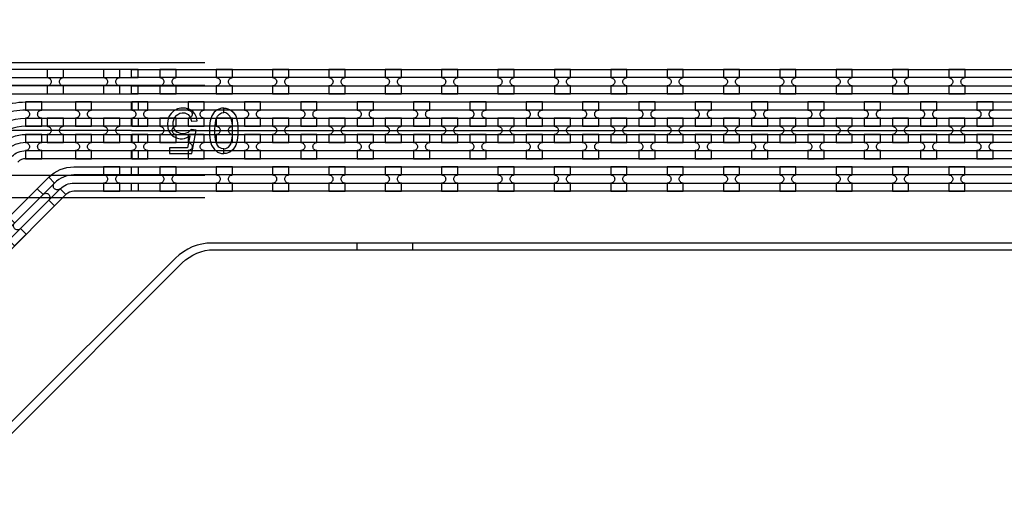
# Model space of a CAD drawing. Extents: x -63500 to 63500, y -63500 to 63500.
# Tile 7 of 256: x -38483 to -34115, y -10710 to -8639. Entities that reach past the tile are written whole.
import ezdxf

# ---------------------------------------------------------------- set-up
doc = ezdxf.new("R2010")
doc.units = 13
doc.header["$MEASUREMENT"] = 0
for name, color, linetype in [('1_Metal', 2, 'Continuous'), ('2_Electrodes', 5, 'Continuous'), ('3_Outline', 4, 'Continuous')]:
    doc.layers.add(name, color=color, linetype=linetype)

msp = doc.modelspace()

# ---------------------------------------------------------------- linework, layer by layer
for p, q in [((-37662.5, -8830), (-42945.5, -8830)), ((-43401, -8930), (-37662.5, -8930)), ((-37987.8, -9130), (-38987.8, -9130)), ((-37987.8, -9130), (-19487.8, -9130)), ((-37662.5, -9330), (-43401, -9330)), ((-37662.5, -9430), (-43008.5, -9430))]:
    msp.add_line(p, q)
for radius in [50000, 47500, 45000]:
    msp.add_circle((0, 0), radius)
at = {"layer": '1_Metal'}
for points in [[(-50000, 0, 1), (50000, 0), (51000, 0, -1), (-51000, 0)], [(-37987.8, -9220), (-37585.9, -9220), (-7391.4, -9220, 0.414214), (-5551.4, -7380), (-5551.4, -6880, 0.414214), (-7391.4, -5040), (-8624.3, -5040, 0.244698), (-8639.1, -5047.6), (-8680.4, -5018.7), (-8615.9, -4926.5), (-8574.9, -4955.2), (-8589.3, -4975.6, 0.606815), (-8574.5, -5004), (-7391.3, -5004, -0.414214), (-5515.3, -6880), (-5515.3, -7380, -0.414214), (-7391.3, -9256), (-37585.9, -9256), (-37987.8, -9256)], [(-37987.8, -9148), (-37585.9, -9148), (-7391.4, -9148, 0.414214), (-5623.4, -7380), (-5623.4, -6880, 0.414214), (-7391.4, -5112), (-8675.5, -5112, 0.244698), (-8690.2, -5119.6), (-8731.1, -5091), (-8680.4, -5018.7), (-8639.1, -5047.6, 0.606815), (-8624.3, -5076), (-7391.4, -5076, -0.414214), (-5587.4, -6880), (-5587.4, -7380, -0.414214), (-7391.4, -9184), (-37585.9, -9184), (-37987.8, -9184)], [(-37987.8, -9076), (-37585.9, -9076), (-7391.4, -9076, 0.414214), (-5695.4, -7380), (-5695.4, -6880, 0.414214), (-7391.4, -5184), (-8725.7, -5184, 0.244698), (-8740.5, -5191.6), (-8781.4, -5162.9), (-8731.1, -5091), (-8690.2, -5119.6, 0.606815), (-8675.5, -5148), (-7391.4, -5148, -0.414214), (-5659.4, -6880), (-5659.4, -7380, -0.414214), (-7391.4, -9112), (-37585.9, -9112), (-37987.8, -9112)], [(-37987.8, -9004), (-37585.9, -9004), (-37585.9, -9004), (-7391.3, -9004, 0.414214), (-5767.3, -7380), (-5767.3, -6880, 0.414214), (-7391.3, -5256), (-8776.2, -5256, 0.244698), (-8790.9, -5263.6), (-8805.3, -5284.1), (-8846.2, -5255.4), (-8781.4, -5162.9), (-8740.5, -5191.6, 0.606815), (-8725.7, -5220), (-7391.4, -5220, -0.414214), (-5731.4, -6880), (-5731.4, -7380, -0.414214), (-7391.4, -9040), (-37585.9, -9040), (-37987.8, -9040)], [(-37957.8, -8932), (-38804.4, -8932, -0.198912), (-38890.6, -8896.2), (-38982.5, -8804.3, -1), (-38957.1, -8778.9), (-38865.2, -8870.8, 0.198912), (-38804.4, -8896), (-37957.8, -8896), (-37957.8, -8860), (-38804.4, -8860, -0.198912), (-38839.7, -8845.3), (-38982.5, -8702.5, -0.198912), (-38987.8, -8689.8), (-38987.8, -8647.2), (-39037.8, -8647.2), (-39037.8, -8850), (-38995.3, -8850, -0.198912), (-38982.5, -8855.2), (-38916.1, -8921.7, 0.198912), (-38804.4, -8968), (-37957.8, -8968)], [(-38361.3, -8968), (-38289.3, -8968), (-38289.3, -8932, -0.414214), (-38307.3, -8914), (-38307.3, -8914, -0.414214), (-38289.3, -8896), (-38289.3, -8860), (-38361.3, -8860), (-38361.3, -8896, -0.414214), (-38343.3, -8914), (-38343.3, -8914, -0.414214), (-38361.3, -8932)], [(-38111.3, -8968), (-38039.3, -8968), (-38039.3, -8932, -0.414214), (-38057.3, -8914), (-38057.3, -8914, -0.414214), (-38039.3, -8896), (-38039.3, -8860), (-38111.3, -8860), (-38111.3, -8896, -0.414214), (-38093.3, -8914), (-38093.3, -8914, -0.414214), (-38111.3, -8932)], [(-37861.3, -8968), (-37789.3, -8968), (-37789.3, -8932, -0.414214), (-37807.3, -8914), (-37807.3, -8914, -0.414214), (-37789.3, -8896), (-37789.3, -8860), (-37861.3, -8860), (-37861.3, -8896, -0.414214), (-37843.3, -8914), (-37843.3, -8914, -0.414214), (-37861.3, -8932)], [(-37611.3, -8968), (-37539.3, -8968), (-37539.3, -8932, -0.414214), (-37557.3, -8914), (-37557.3, -8914, -0.414214), (-37539.3, -8896), (-37539.3, -8860), (-37611.3, -8860), (-37611.3, -8896, -0.414214), (-37593.3, -8914), (-37593.3, -8914, -0.414214), (-37611.3, -8932)], [(-37361.3, -8968), (-37289.3, -8968), (-37289.3, -8932, -0.414214), (-37307.3, -8914), (-37307.3, -8914, -0.414214), (-37289.3, -8896), (-37289.3, -8860), (-37361.3, -8860), (-37361.3, -8896, -0.414214), (-37343.3, -8914), (-37343.3, -8914, -0.414214), (-37361.3, -8932)], [(-37111.3, -8968), (-37039.3, -8968), (-37039.3, -8932, -0.414214), (-37057.3, -8914), (-37057.3, -8914, -0.414214), (-37039.3, -8896), (-37039.3, -8860), (-37111.3, -8860), (-37111.3, -8896, -0.414214), (-37093.3, -8914), (-37093.3, -8914, -0.414214), (-37111.3, -8932)], [(-36861.3, -8968), (-36789.3, -8968), (-36789.3, -8932, -0.414214), (-36807.3, -8914), (-36807.3, -8914, -0.414214), (-36789.3, -8896), (-36789.3, -8860), (-36861.3, -8860), (-36861.3, -8896, -0.414214), (-36843.3, -8914), (-36843.3, -8914, -0.414214), (-36861.3, -8932)], [(-36611.3, -8968), (-36539.3, -8968), (-36539.3, -8932, -0.414214), (-36557.3, -8914), (-36557.3, -8914, -0.414214), (-36539.3, -8896), (-36539.3, -8860), (-36611.3, -8860), (-36611.3, -8896, -0.414214), (-36593.3, -8914), (-36593.3, -8914, -0.414214), (-36611.3, -8932)], [(-36361.3, -8968), (-36289.3, -8968), (-36289.3, -8932, -0.414214), (-36307.3, -8914), (-36307.3, -8914, -0.414214), (-36289.3, -8896), (-36289.3, -8860), (-36361.3, -8860), (-36361.3, -8896, -0.414214), (-36343.3, -8914), (-36343.3, -8914, -0.414214), (-36361.3, -8932)], [(-36111.3, -8968), (-36039.3, -8968), (-36039.3, -8932, -0.414214), (-36057.3, -8914), (-36057.3, -8914, -0.414214), (-36039.3, -8896), (-36039.3, -8860), (-36111.3, -8860), (-36111.3, -8896, -0.414214), (-36093.3, -8914), (-36093.3, -8914, -0.414214), (-36111.3, -8932)], [(-35861.3, -8968), (-35789.3, -8968), (-35789.3, -8932, -0.414214), (-35807.3, -8914), (-35807.3, -8914, -0.414214), (-35789.3, -8896), (-35789.3, -8860), (-35861.3, -8860), (-35861.3, -8896, -0.414214), (-35843.3, -8914), (-35843.3, -8914, -0.414214), (-35861.3, -8932)], [(-35611.3, -8968), (-35539.3, -8968), (-35539.3, -8932, -0.414214), (-35557.3, -8914), (-35557.3, -8914, -0.414214), (-35539.3, -8896), (-35539.3, -8860), (-35611.3, -8860), (-35611.3, -8896, -0.414214), (-35593.3, -8914), (-35593.3, -8914, -0.414214), (-35611.3, -8932)], [(-35361.3, -8968), (-35289.3, -8968), (-35289.3, -8932, -0.414214), (-35307.3, -8914), (-35307.3, -8914, -0.414214), (-35289.3, -8896), (-35289.3, -8860), (-35361.3, -8860), (-35361.3, -8896, -0.414214), (-35343.3, -8914), (-35343.3, -8914, -0.414214), (-35361.3, -8932)], [(-35111.3, -8968), (-35039.3, -8968), (-35039.3, -8932, -0.414214), (-35057.3, -8914), (-35057.3, -8914, -0.414214), (-35039.3, -8896), (-35039.3, -8860), (-35111.3, -8860), (-35111.3, -8896, -0.414214), (-35093.3, -8914), (-35093.3, -8914, -0.414214), (-35111.3, -8932)], [(-34861.3, -8968), (-34789.3, -8968), (-34789.3, -8932, -0.414214), (-34807.3, -8914), (-34807.3, -8914, -0.414214), (-34789.3, -8896), (-34789.3, -8860), (-34861.3, -8860), (-34861.3, -8896, -0.414214), (-34843.3, -8914), (-34843.3, -8914, -0.414214), (-34861.3, -8932)], [(-34611.3, -8968), (-34539.3, -8968), (-34539.3, -8932, -0.414214), (-34557.3, -8914), (-34557.3, -8914, -0.414214), (-34539.3, -8896), (-34539.3, -8860), (-34611.3, -8860), (-34611.3, -8896, -0.414214), (-34593.3, -8914), (-34593.3, -8914, -0.414214), (-34611.3, -8932)], [(-34361.3, -8968), (-34289.3, -8968), (-34289.3, -8932, -0.414214), (-34307.3, -8914), (-34307.3, -8914, -0.414214), (-34289.3, -8896), (-34289.3, -8860), (-34361.3, -8860), (-34361.3, -8896, -0.414214), (-34343.3, -8914), (-34343.3, -8914, -0.414214), (-34361.3, -8932)], [(-38385.9, -9112), (-38385.9, -9076, -0.414214), (-38403.9, -9058), (-38403.9, -9058, -0.414214), (-38385.9, -9040), (-38385.9, -9004), (-38457.9, -9004), (-38457.9, -9040, -0.414214), (-38439.9, -9058), (-38439.9, -9058, -0.414214), (-38457.9, -9076), (-38457.9, -9112)], [(-38164.4, -9112), (-38164.4, -9076, -0.414214), (-38182.4, -9058), (-38182.4, -9058, -0.414214), (-38164.4, -9040), (-38164.4, -9004), (-38236.4, -9004), (-38236.4, -9040, -0.414214), (-38218.4, -9058), (-38218.4, -9058, -0.414214), (-38236.4, -9076), (-38236.4, -9112)], [(-37914.4, -9112), (-37914.4, -9076, -0.414214), (-37932.4, -9058), (-37932.4, -9058, -0.414214), (-37914.4, -9040), (-37914.4, -9004), (-37986.4, -9004), (-37986.4, -9040, -0.414214), (-37968.4, -9058), (-37968.4, -9058, -0.414214), (-37986.4, -9076), (-37986.4, -9112)], [(-37664.4, -9112), (-37664.4, -9076, -0.414214), (-37682.4, -9058), (-37682.4, -9058, -0.414214), (-37664.4, -9040), (-37664.4, -9004), (-37736.4, -9004), (-37736.4, -9040, -0.414214), (-37718.4, -9058), (-37718.4, -9058, -0.414214), (-37736.4, -9076), (-37736.4, -9112)], [(-37414.4, -9112), (-37414.4, -9076, -0.414214), (-37432.4, -9058), (-37432.4, -9058, -0.414214), (-37414.4, -9040), (-37414.4, -9004), (-37486.4, -9004), (-37486.4, -9040, -0.414214), (-37468.4, -9058), (-37468.4, -9058, -0.414214), (-37486.4, -9076), (-37486.4, -9112)], [(-37164.4, -9112), (-37164.4, -9076, -0.414214), (-37182.4, -9058), (-37182.4, -9058, -0.414214), (-37164.4, -9040), (-37164.4, -9004), (-37236.4, -9004), (-37236.4, -9040, -0.414214), (-37218.4, -9058), (-37218.4, -9058, -0.414214), (-37236.4, -9076), (-37236.4, -9112)], [(-36914.4, -9112), (-36914.4, -9076, -0.414214), (-36932.4, -9058), (-36932.4, -9058, -0.414214), (-36914.4, -9040), (-36914.4, -9004), (-36986.4, -9004), (-36986.4, -9040, -0.414214), (-36968.4, -9058), (-36968.4, -9058, -0.414214), (-36986.4, -9076), (-36986.4, -9112)], [(-36664.4, -9112), (-36664.4, -9076, -0.414214), (-36682.4, -9058), (-36682.4, -9058, -0.414214), (-36664.4, -9040), (-36664.4, -9004), (-36736.4, -9004), (-36736.4, -9040, -0.414214), (-36718.4, -9058), (-36718.4, -9058, -0.414214), (-36736.4, -9076), (-36736.4, -9112)], [(-36414.4, -9112), (-36414.4, -9076, -0.414214), (-36432.4, -9058), (-36432.4, -9058, -0.414214), (-36414.4, -9040), (-36414.4, -9004), (-36486.4, -9004), (-36486.4, -9040, -0.414214), (-36468.4, -9058), (-36468.4, -9058, -0.414214), (-36486.4, -9076), (-36486.4, -9112)], [(-36164.4, -9112), (-36164.4, -9076, -0.414214), (-36182.4, -9058), (-36182.4, -9058, -0.414214), (-36164.4, -9040), (-36164.4, -9004), (-36236.4, -9004), (-36236.4, -9040, -0.414214), (-36218.4, -9058), (-36218.4, -9058, -0.414214), (-36236.4, -9076), (-36236.4, -9112)], [(-35914.4, -9112), (-35914.4, -9076, -0.414214), (-35932.4, -9058), (-35932.4, -9058, -0.414214), (-35914.4, -9040), (-35914.4, -9004), (-35986.4, -9004), (-35986.4, -9040, -0.414214), (-35968.4, -9058), (-35968.4, -9058, -0.414214), (-35986.4, -9076), (-35986.4, -9112)], [(-35664.4, -9112), (-35664.4, -9076, -0.414214), (-35682.4, -9058), (-35682.4, -9058, -0.414214), (-35664.4, -9040), (-35664.4, -9004), (-35736.4, -9004), (-35736.4, -9040, -0.414214), (-35718.4, -9058), (-35718.4, -9058, -0.414214), (-35736.4, -9076), (-35736.4, -9112)], [(-35414.4, -9112), (-35414.4, -9076, -0.414214), (-35432.4, -9058), (-35432.4, -9058, -0.414214), (-35414.4, -9040), (-35414.4, -9004), (-35486.4, -9004), (-35486.4, -9040, -0.414214), (-35468.4, -9058), (-35468.4, -9058, -0.414214), (-35486.4, -9076), (-35486.4, -9112)], [(-35164.4, -9112), (-35164.4, -9076, -0.414214), (-35182.4, -9058), (-35182.4, -9058, -0.414214), (-35164.4, -9040), (-35164.4, -9004), (-35236.4, -9004), (-35236.4, -9040, -0.414214), (-35218.4, -9058), (-35218.4, -9058, -0.414214), (-35236.4, -9076), (-35236.4, -9112)], [(-34914.4, -9112), (-34914.4, -9076, -0.414214), (-34932.4, -9058), (-34932.4, -9058, -0.414214), (-34914.4, -9040), (-34914.4, -9004), (-34986.4, -9004), (-34986.4, -9040, -0.414214), (-34968.4, -9058), (-34968.4, -9058, -0.414214), (-34986.4, -9076), (-34986.4, -9112)], [(-34664.4, -9112), (-34664.4, -9076, -0.414214), (-34682.4, -9058), (-34682.4, -9058, -0.414214), (-34664.4, -9040), (-34664.4, -9004), (-34736.4, -9004), (-34736.4, -9040, -0.414214), (-34718.4, -9058), (-34718.4, -9058, -0.414214), (-34736.4, -9076), (-34736.4, -9112)], [(-34414.4, -9112), (-34414.4, -9076, -0.414214), (-34432.4, -9058), (-34432.4, -9058, -0.414214), (-34414.4, -9040), (-34414.4, -9004), (-34486.4, -9004), (-34486.4, -9040, -0.414214), (-34468.4, -9058), (-34468.4, -9058, -0.414214), (-34486.4, -9076), (-34486.4, -9112)], [(-34164.4, -9112), (-34164.4, -9076, -0.414214), (-34182.4, -9058), (-34182.4, -9058, -0.414214), (-34164.4, -9040), (-34164.4, -9004), (-34236.4, -9004), (-34236.4, -9040, -0.414214), (-34218.4, -9058), (-34218.4, -9058, -0.414214), (-34236.4, -9076), (-34236.4, -9112)], [(-38289.4, -9076), (-38361.4, -9076), (-38361.4, -9112, -0.414214), (-38343.4, -9130), (-38343.4, -9130, -0.414214), (-38361.4, -9148), (-38361.4, -9184), (-38289.4, -9184), (-38289.4, -9148, -0.414214), (-38307.4, -9130), (-38307.4, -9130, -0.414214), (-38289.4, -9112), (-38289.4, -9076)], [(-38039.4, -9076), (-38111.4, -9076), (-38111.4, -9112, -0.414214), (-38093.4, -9130), (-38093.4, -9130, -0.414214), (-38111.4, -9148), (-38111.4, -9184), (-38039.4, -9184), (-38039.4, -9148, -0.414214), (-38057.4, -9130), (-38057.4, -9130, -0.414214), (-38039.4, -9112), (-38039.4, -9076)], [(-37789.4, -9076), (-37861.4, -9076), (-37861.4, -9112, -0.414214), (-37843.4, -9130), (-37843.4, -9130, -0.414214), (-37861.4, -9148), (-37861.4, -9184), (-37789.4, -9184), (-37789.4, -9148, -0.414214), (-37807.4, -9130), (-37807.4, -9130, -0.414214), (-37789.4, -9112), (-37789.4, -9076)], [(-37539.4, -9076), (-37611.4, -9076), (-37611.4, -9112, -0.414214), (-37593.4, -9130), (-37593.4, -9130, -0.414214), (-37611.4, -9148), (-37611.4, -9184), (-37539.4, -9184), (-37539.4, -9148, -0.414214), (-37557.4, -9130), (-37557.4, -9130, -0.414214), (-37539.4, -9112), (-37539.4, -9076)], [(-37289.4, -9076), (-37361.4, -9076), (-37361.4, -9112, -0.414214), (-37343.4, -9130), (-37343.4, -9130, -0.414214), (-37361.4, -9148), (-37361.4, -9184), (-37289.4, -9184), (-37289.4, -9148, -0.414214), (-37307.4, -9130), (-37307.4, -9130, -0.414214), (-37289.4, -9112), (-37289.4, -9076)], [(-37039.4, -9076), (-37111.4, -9076), (-37111.4, -9112, -0.414214), (-37093.4, -9130), (-37093.4, -9130, -0.414214), (-37111.4, -9148), (-37111.4, -9184), (-37039.4, -9184), (-37039.4, -9148, -0.414214), (-37057.4, -9130), (-37057.4, -9130, -0.414214), (-37039.4, -9112), (-37039.4, -9076)], [(-36789.4, -9076), (-36861.4, -9076), (-36861.4, -9112, -0.414214), (-36843.4, -9130), (-36843.4, -9130, -0.414214), (-36861.4, -9148), (-36861.4, -9184), (-36789.4, -9184), (-36789.4, -9148, -0.414214), (-36807.4, -9130), (-36807.4, -9130, -0.414214), (-36789.4, -9112), (-36789.4, -9076)], [(-36539.4, -9076), (-36611.4, -9076), (-36611.4, -9112, -0.414214), (-36593.4, -9130), (-36593.4, -9130, -0.414214), (-36611.4, -9148), (-36611.4, -9184), (-36539.4, -9184), (-36539.4, -9148, -0.414214), (-36557.4, -9130), (-36557.4, -9130, -0.414214), (-36539.4, -9112), (-36539.4, -9076)], [(-36289.4, -9076), (-36361.4, -9076), (-36361.4, -9112, -0.414214), (-36343.4, -9130), (-36343.4, -9130, -0.414214), (-36361.4, -9148), (-36361.4, -9184), (-36289.4, -9184), (-36289.4, -9148, -0.414214), (-36307.4, -9130), (-36307.4, -9130, -0.414214), (-36289.4, -9112), (-36289.4, -9076)], [(-36039.4, -9076), (-36111.4, -9076), (-36111.4, -9112, -0.414214), (-36093.4, -9130), (-36093.4, -9130, -0.414214), (-36111.4, -9148), (-36111.4, -9184), (-36039.4, -9184), (-36039.4, -9148, -0.414214), (-36057.4, -9130), (-36057.4, -9130, -0.414214), (-36039.4, -9112), (-36039.4, -9076)], [(-35789.4, -9076), (-35861.4, -9076), (-35861.4, -9112, -0.414214), (-35843.4, -9130), (-35843.4, -9130, -0.414214), (-35861.4, -9148), (-35861.4, -9184), (-35789.4, -9184), (-35789.4, -9148, -0.414214), (-35807.4, -9130), (-35807.4, -9130, -0.414214), (-35789.4, -9112), (-35789.4, -9076)], [(-35539.4, -9076), (-35611.4, -9076), (-35611.4, -9112, -0.414214), (-35593.4, -9130), (-35593.4, -9130, -0.414214), (-35611.4, -9148), (-35611.4, -9184), (-35539.4, -9184), (-35539.4, -9148, -0.414214), (-35557.4, -9130), (-35557.4, -9130, -0.414214), (-35539.4, -9112), (-35539.4, -9076)], [(-35289.4, -9076), (-35361.4, -9076), (-35361.4, -9112, -0.414214), (-35343.4, -9130), (-35343.4, -9130, -0.414214), (-35361.4, -9148), (-35361.4, -9184), (-35289.4, -9184), (-35289.4, -9148, -0.414214), (-35307.4, -9130), (-35307.4, -9130, -0.414214), (-35289.4, -9112), (-35289.4, -9076)], [(-35039.4, -9076), (-35111.4, -9076), (-35111.4, -9112, -0.414214), (-35093.4, -9130), (-35093.4, -9130, -0.414214), (-35111.4, -9148), (-35111.4, -9184), (-35039.4, -9184), (-35039.4, -9148, -0.414214), (-35057.4, -9130), (-35057.4, -9130, -0.414214), (-35039.4, -9112), (-35039.4, -9076)], [(-34789.4, -9076), (-34861.4, -9076), (-34861.4, -9112, -0.414214), (-34843.4, -9130), (-34843.4, -9130, -0.414214), (-34861.4, -9148), (-34861.4, -9184), (-34789.4, -9184), (-34789.4, -9148, -0.414214), (-34807.4, -9130), (-34807.4, -9130, -0.414214), (-34789.4, -9112), (-34789.4, -9076)], [(-34539.4, -9076), (-34611.4, -9076), (-34611.4, -9112, -0.414214), (-34593.4, -9130), (-34593.4, -9130, -0.414214), (-34611.4, -9148), (-34611.4, -9184), (-34539.4, -9184), (-34539.4, -9148, -0.414214), (-34557.4, -9130), (-34557.4, -9130, -0.414214), (-34539.4, -9112), (-34539.4, -9076)], [(-34289.4, -9076), (-34361.4, -9076), (-34361.4, -9112, -0.414214), (-34343.4, -9130), (-34343.4, -9130, -0.414214), (-34361.4, -9148), (-34361.4, -9184), (-34289.4, -9184), (-34289.4, -9148, -0.414214), (-34307.4, -9130), (-34307.4, -9130, -0.414214), (-34289.4, -9112), (-34289.4, -9076)], [(-38385.9, -9148), (-38457.9, -9148), (-38457.9, -9184, -0.414214), (-38439.9, -9202), (-38439.9, -9202, -0.414214), (-38457.9, -9220), (-38457.9, -9256), (-38385.9, -9256), (-38385.9, -9220, -0.414214), (-38403.9, -9202), (-38403.9, -9202, -0.414214), (-38385.9, -9184), (-38385.9, -9148)], [(-38164.4, -9148), (-38236.4, -9148), (-38236.4, -9184, -0.414214), (-38218.4, -9202), (-38218.4, -9202, -0.414214), (-38236.4, -9220), (-38236.4, -9256), (-38164.4, -9256), (-38164.4, -9220, -0.414214), (-38182.4, -9202), (-38182.4, -9202, -0.414214), (-38164.4, -9184), (-38164.4, -9148)], [(-37914.4, -9148), (-37986.4, -9148), (-37986.4, -9184, -0.414214), (-37968.4, -9202), (-37968.4, -9202, -0.414214), (-37986.4, -9220), (-37986.4, -9256), (-37914.4, -9256), (-37914.4, -9220, -0.414214), (-37932.4, -9202), (-37932.4, -9202, -0.414214), (-37914.4, -9184), (-37914.4, -9148)], [(-37664.4, -9148), (-37736.4, -9148), (-37736.4, -9184, -0.414214), (-37718.4, -9202), (-37718.4, -9202, -0.414214), (-37736.4, -9220), (-37736.4, -9256), (-37664.4, -9256), (-37664.4, -9220, -0.414214), (-37682.4, -9202), (-37682.4, -9202, -0.414214), (-37664.4, -9184), (-37664.4, -9148)], [(-37414.4, -9148), (-37486.4, -9148), (-37486.4, -9184, -0.414214), (-37468.4, -9202), (-37468.4, -9202, -0.414214), (-37486.4, -9220), (-37486.4, -9256), (-37414.4, -9256), (-37414.4, -9220, -0.414214), (-37432.4, -9202), (-37432.4, -9202, -0.414214), (-37414.4, -9184), (-37414.4, -9148)], [(-37164.4, -9148), (-37236.4, -9148), (-37236.4, -9184, -0.414214), (-37218.4, -9202), (-37218.4, -9202, -0.414214), (-37236.4, -9220), (-37236.4, -9256), (-37164.4, -9256), (-37164.4, -9220, -0.414214), (-37182.4, -9202), (-37182.4, -9202, -0.414214), (-37164.4, -9184), (-37164.4, -9148)], [(-36914.4, -9148), (-36986.4, -9148), (-36986.4, -9184, -0.414214), (-36968.4, -9202), (-36968.4, -9202, -0.414214), (-36986.4, -9220), (-36986.4, -9256), (-36914.4, -9256), (-36914.4, -9220, -0.414214), (-36932.4, -9202), (-36932.4, -9202, -0.414214), (-36914.4, -9184), (-36914.4, -9148)], [(-36664.4, -9148), (-36736.4, -9148), (-36736.4, -9184, -0.414214), (-36718.4, -9202), (-36718.4, -9202, -0.414214), (-36736.4, -9220), (-36736.4, -9256), (-36664.4, -9256), (-36664.4, -9220, -0.414214), (-36682.4, -9202), (-36682.4, -9202, -0.414214), (-36664.4, -9184), (-36664.4, -9148)], [(-36414.4, -9148), (-36486.4, -9148), (-36486.4, -9184, -0.414214), (-36468.4, -9202), (-36468.4, -9202, -0.414214), (-36486.4, -9220), (-36486.4, -9256), (-36414.4, -9256), (-36414.4, -9220, -0.414214), (-36432.4, -9202), (-36432.4, -9202, -0.414214), (-36414.4, -9184), (-36414.4, -9148)], [(-36164.4, -9148), (-36236.4, -9148), (-36236.4, -9184, -0.414214), (-36218.4, -9202), (-36218.4, -9202, -0.414214), (-36236.4, -9220), (-36236.4, -9256), (-36164.4, -9256), (-36164.4, -9220, -0.414214), (-36182.4, -9202), (-36182.4, -9202, -0.414214), (-36164.4, -9184), (-36164.4, -9148)], [(-35914.4, -9148), (-35986.4, -9148), (-35986.4, -9184, -0.414214), (-35968.4, -9202), (-35968.4, -9202, -0.414214), (-35986.4, -9220), (-35986.4, -9256), (-35914.4, -9256), (-35914.4, -9220, -0.414214), (-35932.4, -9202), (-35932.4, -9202, -0.414214), (-35914.4, -9184), (-35914.4, -9148)], [(-35664.4, -9148), (-35736.4, -9148), (-35736.4, -9184, -0.414214), (-35718.4, -9202), (-35718.4, -9202, -0.414214), (-35736.4, -9220), (-35736.4, -9256), (-35664.4, -9256), (-35664.4, -9220, -0.414214), (-35682.4, -9202), (-35682.4, -9202, -0.414214), (-35664.4, -9184), (-35664.4, -9148)], [(-35414.4, -9148), (-35486.4, -9148), (-35486.4, -9184, -0.414214), (-35468.4, -9202), (-35468.4, -9202, -0.414214), (-35486.4, -9220), (-35486.4, -9256), (-35414.4, -9256), (-35414.4, -9220, -0.414214), (-35432.4, -9202), (-35432.4, -9202, -0.414214), (-35414.4, -9184), (-35414.4, -9148)], [(-35164.4, -9148), (-35236.4, -9148), (-35236.4, -9184, -0.414214), (-35218.4, -9202), (-35218.4, -9202, -0.414214), (-35236.4, -9220), (-35236.4, -9256), (-35164.4, -9256), (-35164.4, -9220, -0.414214), (-35182.4, -9202), (-35182.4, -9202, -0.414214), (-35164.4, -9184), (-35164.4, -9148)], [(-34914.4, -9148), (-34986.4, -9148), (-34986.4, -9184, -0.414214), (-34968.4, -9202), (-34968.4, -9202, -0.414214), (-34986.4, -9220), (-34986.4, -9256), (-34914.4, -9256), (-34914.4, -9220, -0.414214), (-34932.4, -9202), (-34932.4, -9202, -0.414214), (-34914.4, -9184), (-34914.4, -9148)], [(-34664.4, -9148), (-34736.4, -9148), (-34736.4, -9184, -0.414214), (-34718.4, -9202), (-34718.4, -9202, -0.414214), (-34736.4, -9220), (-34736.4, -9256), (-34664.4, -9256), (-34664.4, -9220, -0.414214), (-34682.4, -9202), (-34682.4, -9202, -0.414214), (-34664.4, -9184), (-34664.4, -9148)], [(-34414.4, -9148), (-34486.4, -9148), (-34486.4, -9184, -0.414214), (-34468.4, -9202), (-34468.4, -9202, -0.414214), (-34486.4, -9220), (-34486.4, -9256), (-34414.4, -9256), (-34414.4, -9220, -0.414214), (-34432.4, -9202), (-34432.4, -9202, -0.414214), (-34414.4, -9184), (-34414.4, -9148)], [(-34164.4, -9148), (-34236.4, -9148), (-34236.4, -9184, -0.414214), (-34218.4, -9202), (-34218.4, -9202, -0.414214), (-34236.4, -9220), (-34236.4, -9256), (-34164.4, -9256), (-34164.4, -9220, -0.414214), (-34182.4, -9202), (-34182.4, -9202, -0.414214), (-34164.4, -9184), (-34164.4, -9148)], [(-38111.4, -9400), (-38039.4, -9400), (-38039.4, -9364, -0.414214), (-38057.4, -9346), (-38057.4, -9346, -0.414214), (-38039.4, -9328), (-38039.4, -9292), (-38111.4, -9292), (-38111.4, -9328, -0.414214), (-38093.4, -9346), (-38093.4, -9346, -0.414214), (-38111.4, -9364)], [(-37861.4, -9400), (-37789.4, -9400), (-37789.4, -9364, -0.414214), (-37807.4, -9346), (-37807.4, -9346, -0.414214), (-37789.4, -9328), (-37789.4, -9292), (-37861.4, -9292), (-37861.4, -9328, -0.414214), (-37843.4, -9346), (-37843.4, -9346, -0.414214), (-37861.4, -9364)], [(-37611.4, -9400), (-37539.4, -9400), (-37539.4, -9364, -0.414214), (-37557.4, -9346), (-37557.4, -9346, -0.414214), (-37539.4, -9328), (-37539.4, -9292), (-37611.4, -9292), (-37611.4, -9328, -0.414214), (-37593.4, -9346), (-37593.4, -9346, -0.414214), (-37611.4, -9364)], [(-37361.4, -9400), (-37289.4, -9400), (-37289.4, -9364, -0.414214), (-37307.4, -9346), (-37307.4, -9346, -0.414214), (-37289.4, -9328), (-37289.4, -9292), (-37361.4, -9292), (-37361.4, -9328, -0.414214), (-37343.4, -9346), (-37343.4, -9346, -0.414214), (-37361.4, -9364)], [(-37111.4, -9400), (-37039.4, -9400), (-37039.4, -9364, -0.414214), (-37057.4, -9346), (-37057.4, -9346, -0.414214), (-37039.4, -9328), (-37039.4, -9292), (-37111.4, -9292), (-37111.4, -9328, -0.414214), (-37093.4, -9346), (-37093.4, -9346, -0.414214), (-37111.4, -9364)], [(-36861.4, -9400), (-36789.4, -9400), (-36789.4, -9364, -0.414214), (-36807.4, -9346), (-36807.4, -9346, -0.414214), (-36789.4, -9328), (-36789.4, -9292), (-36861.4, -9292), (-36861.4, -9328, -0.414214), (-36843.4, -9346), (-36843.4, -9346, -0.414214), (-36861.4, -9364)], [(-36611.4, -9400), (-36539.4, -9400), (-36539.4, -9364, -0.414214), (-36557.4, -9346), (-36557.4, -9346, -0.414214), (-36539.4, -9328), (-36539.4, -9292), (-36611.4, -9292), (-36611.4, -9328, -0.414214), (-36593.4, -9346), (-36593.4, -9346, -0.414214), (-36611.4, -9364)], [(-36361.4, -9400), (-36289.4, -9400), (-36289.4, -9364, -0.414214), (-36307.4, -9346), (-36307.4, -9346, -0.414214), (-36289.4, -9328), (-36289.4, -9292), (-36361.4, -9292), (-36361.4, -9328, -0.414214), (-36343.4, -9346), (-36343.4, -9346, -0.414214), (-36361.4, -9364)], [(-36111.4, -9400), (-36039.4, -9400), (-36039.4, -9364, -0.414214), (-36057.4, -9346), (-36057.4, -9346, -0.414214), (-36039.4, -9328), (-36039.4, -9292), (-36111.4, -9292), (-36111.4, -9328, -0.414214), (-36093.4, -9346), (-36093.4, -9346, -0.414214), (-36111.4, -9364)], [(-35861.4, -9400), (-35789.4, -9400), (-35789.4, -9364, -0.414214), (-35807.4, -9346), (-35807.4, -9346, -0.414214), (-35789.4, -9328), (-35789.4, -9292), (-35861.4, -9292), (-35861.4, -9328, -0.414214), (-35843.4, -9346), (-35843.4, -9346, -0.414214), (-35861.4, -9364)], [(-35611.4, -9400), (-35539.4, -9400), (-35539.4, -9364, -0.414214), (-35557.4, -9346), (-35557.4, -9346, -0.414214), (-35539.4, -9328), (-35539.4, -9292), (-35611.4, -9292), (-35611.4, -9328, -0.414214), (-35593.4, -9346), (-35593.4, -9346, -0.414214), (-35611.4, -9364)], [(-35361.4, -9400), (-35289.4, -9400), (-35289.4, -9364, -0.414214), (-35307.4, -9346), (-35307.4, -9346, -0.414214), (-35289.4, -9328), (-35289.4, -9292), (-35361.4, -9292), (-35361.4, -9328, -0.414214), (-35343.4, -9346), (-35343.4, -9346, -0.414214), (-35361.4, -9364)], [(-35111.4, -9400), (-35039.4, -9400), (-35039.4, -9364, -0.414214), (-35057.4, -9346), (-35057.4, -9346, -0.414214), (-35039.4, -9328), (-35039.4, -9292), (-35111.4, -9292), (-35111.4, -9328, -0.414214), (-35093.4, -9346), (-35093.4, -9346, -0.414214), (-35111.4, -9364)], [(-34861.4, -9400), (-34789.4, -9400), (-34789.4, -9364, -0.414214), (-34807.4, -9346), (-34807.4, -9346, -0.414214), (-34789.4, -9328), (-34789.4, -9292), (-34861.4, -9292), (-34861.4, -9328, -0.414214), (-34843.4, -9346), (-34843.4, -9346, -0.414214), (-34861.4, -9364)], [(-34611.4, -9400), (-34539.4, -9400), (-34539.4, -9364, -0.414214), (-34557.4, -9346), (-34557.4, -9346, -0.414214), (-34539.4, -9328), (-34539.4, -9292), (-34611.4, -9292), (-34611.4, -9328, -0.414214), (-34593.4, -9346), (-34593.4, -9346, -0.414214), (-34611.4, -9364)], [(-34361.4, -9400), (-34289.4, -9400), (-34289.4, -9364, -0.414214), (-34307.4, -9346), (-34307.4, -9346, -0.414214), (-34289.4, -9328), (-34289.4, -9292), (-34361.4, -9292), (-34361.4, -9328, -0.414214), (-34343.4, -9346), (-34343.4, -9346, -0.414214), (-34361.4, -9364)], [(-38329, -9465.5), (-38278.1, -9414.6), (-38303.5, -9389.2, -0.414214), (-38329, -9389.2), (-38329, -9389.2, -0.414214), (-38329, -9363.7), (-38354.5, -9338.2), (-38405.4, -9389.2), (-38379.9, -9414.6, -0.414214), (-38354.5, -9414.6), (-38354.5, -9414.6, -0.414214), (-38354.5, -9440.1)], [(-38505.8, -9642.3), (-38454.9, -9591.4), (-38480.3, -9565.9, -0.414214), (-38505.8, -9565.9), (-38505.8, -9565.9, -0.414214), (-38505.8, -9540.5), (-38531.2, -9515), (-38582.1, -9565.9), (-38556.7, -9591.4, -0.414214), (-38531.2, -9591.4), (-38531.2, -9591.4, -0.414214), (-38531.2, -9616.8)]]:
    msp.add_lwpolyline(points, format="xyb", close=True, dxfattribs=at)
for points in [[(-7391.4, -8896), (-37585.9, -8895.9), (-37987.8, -8895.9), (-37987.8, -8860), (-37585.9, -8860), (-7391.3, -8860, 0.414214)], [(-7391.3, -8968), (-37585.9, -8968), (-37987.8, -8968), (-37987.8, -8932), (-37585.9, -8932), (-7391.4, -8932, 0.414214)], [(-38670.2, -9092.4, -0.198912), (-38456.7, -9004), (-37957.8, -9004), (-37957.8, -9040), (-38456.7, -9040, 0.198912), (-38644.8, -9117.9)], [(-38619.3, -9143.3, -0.198912), (-38456.7, -9076), (-37957.8, -9076), (-37957.8, -9112), (-38456.7, -9112, 0.198912), (-38593.9, -9168.8)], [(-38568.4, -9194.2, -0.198912), (-38456.7, -9148), (-37957.8, -9148), (-37957.8, -9184), (-38456.7, -9184, 0.198912), (-38543, -9219.7)], [(-38517.5, -9245.2, -0.198912), (-38456.7, -9220), (-37957.8, -9220), (-37957.8, -9256), (-38456.7, -9256, 0.198912), (-38492.1, -9270.6)], [(-38977, -9960.8), (-38354.5, -9338.2, -0.198912), (-38242.7, -9292), (-37957.8, -9292), (-37957.8, -9328), (-38242.7, -9328, 0.198912), (-38329, -9363.7), (-38951.5, -9986.2, -0.198912)], [(-7391.4, -9328), (-37585.9, -9328), (-37987.8, -9328), (-37987.8, -9292), (-37585.9, -9292), (-7391.3, -9292, 0.414214)], [(-38926.1, -10011.7), (-38303.5, -9389.2, -0.198912), (-38242.7, -9364), (-37957.8, -9364), (-37957.8, -9400), (-38242.7, -9400, 0.198912), (-38278.1, -9414.6), (-38900.6, -10037.1, -0.198912)], [(-7391.3, -9400), (-37585.9, -9400), (-37987.8, -9400), (-37987.8, -9364), (-37585.9, -9364), (-7391.4, -9364, 0.414214)]]:
    msp.add_lwpolyline(points, format="xyb", dxfattribs=at)
for points in [[(-37818.9, -9208.1), (-37818.9, -9232), (-37719.9, -9232), (-37700.9, -9129.3), (-37722.8, -9125.6), (-37736.3, -9139.7), (-37753.2, -9145.8), (-37766, -9145.8), (-37785.6, -9138.4), (-37798.4, -9122.5), (-37802.1, -9105.6), (-37802.1, -9092.1), (-37797, -9074.3), (-37786.2, -9061.8), (-37773.1, -9053.3), (-37762.1, -9051.7), (-37750.5, -9052.8), (-37736.4, -9059.5), (-37727, -9071.4), (-37721.7, -9089.5), (-37696, -9087.1), (-37699.2, -9071.4), (-37706.4, -9057.1), (-37715.8, -9046.1), (-37729.4, -9037.7), (-37747.3, -9032), (-37768.4, -9032), (-37782.8, -9034.9), (-37799.1, -9042.8), (-37812.1, -9055.2), (-37821, -9068.8), (-37826.7, -9085.7), (-37828.3, -9102.5), (-37826.2, -9120), (-37820.3, -9136.4), (-37810.7, -9148.5), (-37798.2, -9158.7), (-37783.7, -9165.1), (-37770.9, -9166.9), (-37761.5, -9166.9), (-37752.5, -9165.5), (-37742.6, -9162.2), (-37728.7, -9154.6), (-37739.4, -9208), (-37818.9, -9208.1)], [(-37578.3, -9032), (-37588.5, -9032), (-37608, -9038.4), (-37620.8, -9049.8), (-37631.4, -9065.8), (-37638.3, -9087.2), (-37641.4, -9109.4), (-37641.4, -9149.9), (-37638.7, -9174.7), (-37631.8, -9195.9), (-37619.8, -9214.8), (-37605.2, -9226.2), (-37588.7, -9232), (-37578.3, -9232), (-37578.3, -9212.3), (-37588.3, -9210.8), (-37599.6, -9204.5), (-37609.4, -9190.5), (-37614.6, -9171.8), (-37616.7, -9155.6), (-37617.7, -9139.5), (-37617.7, -9123.9), (-37616.9, -9109.2), (-37615.3, -9094.7), (-37611.9, -9079.1), (-37606.1, -9066.8), (-37597, -9057.4), (-37587.5, -9052.6), (-37578.3, -9051.1)], [(-37578.3, -9032), (-37568.2, -9032), (-37548.6, -9038.4), (-37535.8, -9049.8), (-37525.2, -9065.8), (-37518.3, -9087.2), (-37515.3, -9109.4), (-37515.3, -9149.9), (-37517.9, -9174.7), (-37524.8, -9195.9), (-37536.8, -9214.8), (-37551.5, -9226.2), (-37568, -9232), (-37578.3, -9232), (-37578.3, -9212.3), (-37568.3, -9210.8), (-37557, -9204.5), (-37547.2, -9190.5), (-37542.1, -9171.8), (-37539.9, -9155.6), (-37539, -9139.5), (-37539, -9123.9), (-37539.8, -9109.2), (-37541.4, -9094.7), (-37544.8, -9079.1), (-37550.6, -9066.8), (-37559.6, -9057.4), (-37569.2, -9052.6), (-37578.3, -9051.1)]]:
    msp.add_lwpolyline(points, close=True, dxfattribs=at)
at = {"layer": '2_Electrodes'}
for points in [[(47500, 0, -1), (-47500, 0), (-51000, 0, 1), (51000, 0)], [(-5111.3, -7380), (-5111.3, -6880, 0.156977), (-5539.4, -5550, -0.610914), (-5441.9, -5360), (-5441.9, -5330, 0.610914), (-5563.8, -5567.5, -0.156977), (-5141.3, -6880), (-5141.3, -7380, -0.414214), (-7391.3, -9630), (-36987.8, -9630), (-36987.8, -9660), (-7391.3, -9660, 0.414214)]]:
    msp.add_lwpolyline(points, format="xyb", close=True, dxfattribs=at)
msp.add_lwpolyline([(-38536.7, -10492.6), (-37762.6, -9718.5, -0.198912), (-37621.2, -9660), (-36739.6, -9660), (-36739.6, -9630), (-37629.7, -9630, 0.198912), (-37792.3, -9697.3), (-38566.4, -10471.4, -0.198912)], format="xyb", dxfattribs=at)
at = {"layer": '3_Outline'}
for points in [[(47500, 0, -1), (-47500, 0), (-51000, 0, 1), (51000, 0)], [(-5111.3, -7380), (-5111.3, -6880, 0.156977), (-5539.4, -5550, -0.610914), (-5441.9, -5360), (-5441.9, -5330, 0.610914), (-5563.8, -5567.5, -0.156977), (-5141.3, -6880), (-5141.3, -7380, -0.414214), (-7391.3, -9630), (-36987.8, -9630), (-36987.8, -9660), (-7391.3, -9660, 0.414214)]]:
    msp.add_lwpolyline(points, format="xyb", close=True, dxfattribs=at)
msp.add_lwpolyline([(-38536.7, -10492.6), (-37762.6, -9718.5, -0.198912), (-37621.2, -9660), (-36739.6, -9660), (-36739.6, -9630), (-37629.7, -9630, 0.198912), (-37792.3, -9697.3), (-38566.4, -10471.4, -0.198912)], format="xyb", dxfattribs=at)

doc.saveas('drawing.dxf')
